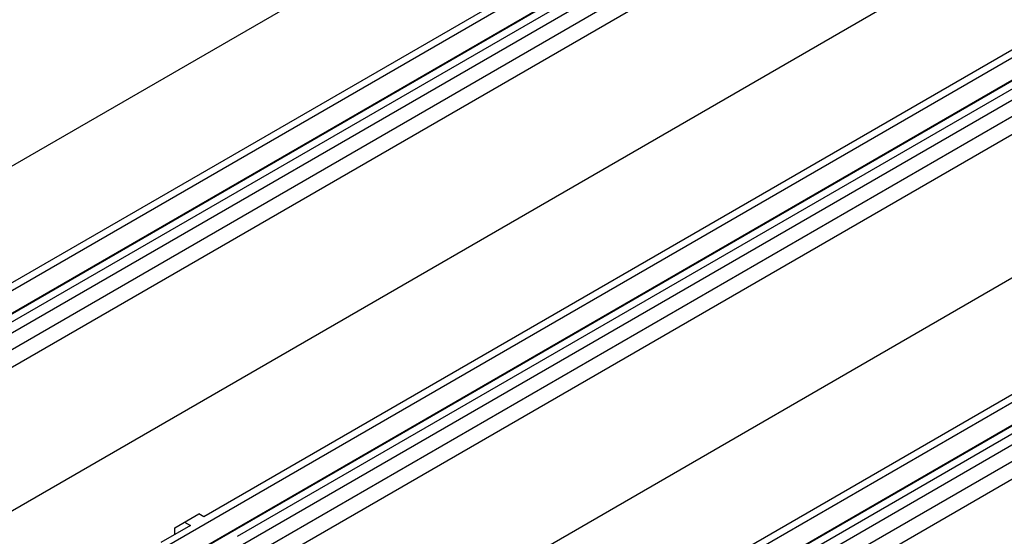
# Model space of a CAD drawing. Header units: inches. Extents: x 0 to 34, y 0 to 22.
# Tile 79 of 88: x 27.608 to 28.308, y 16.385 to 16.752. Entities that reach past the tile are written whole.
import ezdxf

# ---------------------------------------------------------------- set-up
doc = ezdxf.new("R2010")
doc.units = ezdxf.units.IN
doc.header["$LTSCALE"] = 1.87
doc.header["$MEASUREMENT"] = 0
doc.layers.get('0').update_dxf_attribs({"linetype": 'CONTINUOUS'})

msp = doc.modelspace()

# ---------------------------------------------------------------- linework, layer by layer
at = {"color": 7, "linetype": 'CONTINUOUS'}
for p, q in [((28.20161, 16.99374), (27.3654, 16.51092)), ((28.27335, 16.95232), (27.52725, 16.52154)), ((28.27822, 16.94951), (27.46379, 16.47927)), ((28.29214, 16.94147), (27.46988, 16.46671)), ((28.29249, 16.94127), (27.47806, 16.47103)), ((27.55127, 16.50767), (28.29736, 16.93846)), ((28.30432, 16.93444), (27.55475, 16.50164)), ((28.31441, 16.92861), (27.55474, 16.48999)), ((27.56014, 16.48065), (28.3252, 16.92238)), ((28.41375, 16.87126), (27.57753, 16.38844)), ((28.49035, 16.82703), (27.67592, 16.35679)), ((28.48548, 16.82984), (27.73938, 16.39906)), ((28.50427, 16.81899), (27.68201, 16.34422)), ((28.50462, 16.81879), (27.69019, 16.34854)), ((27.7634, 16.38519), (28.50949, 16.81597)), ((28.51645, 16.81195), (27.76688, 16.37916)), ((28.52654, 16.80613), (27.76688, 16.36751)), ((27.77227, 16.35816), (28.53733, 16.7999)), ((28.62588, 16.74878), (27.78966, 16.26596)), ((28.69761, 16.70736), (27.95152, 16.27658)), ((28.70248, 16.70455), (27.88805, 16.23431)), ((28.7164, 16.69651), (27.89414, 16.22174)), ((28.71675, 16.6963), (27.90232, 16.22606)), ((27.97553, 16.26271), (28.72163, 16.69349)), ((28.72859, 16.68947), (27.97901, 16.25668)), ((28.73868, 16.68365), (27.97901, 16.24502)), ((27.9844, 16.23568), (28.74946, 16.67742)), ((27.71865, 16.39114), (27.73587, 16.40108)), ((27.73939, 16.39905), (27.73587, 16.40108)), ((27.72978, 16.39274), (27.7089, 16.38069)), ((27.71865, 16.38631), (27.71865, 16.39114)), ((27.72561, 16.39516), (27.72978, 16.39274))]:
    msp.add_line(p, q, dxfattribs=at)

doc.saveas('drawing.dxf')
